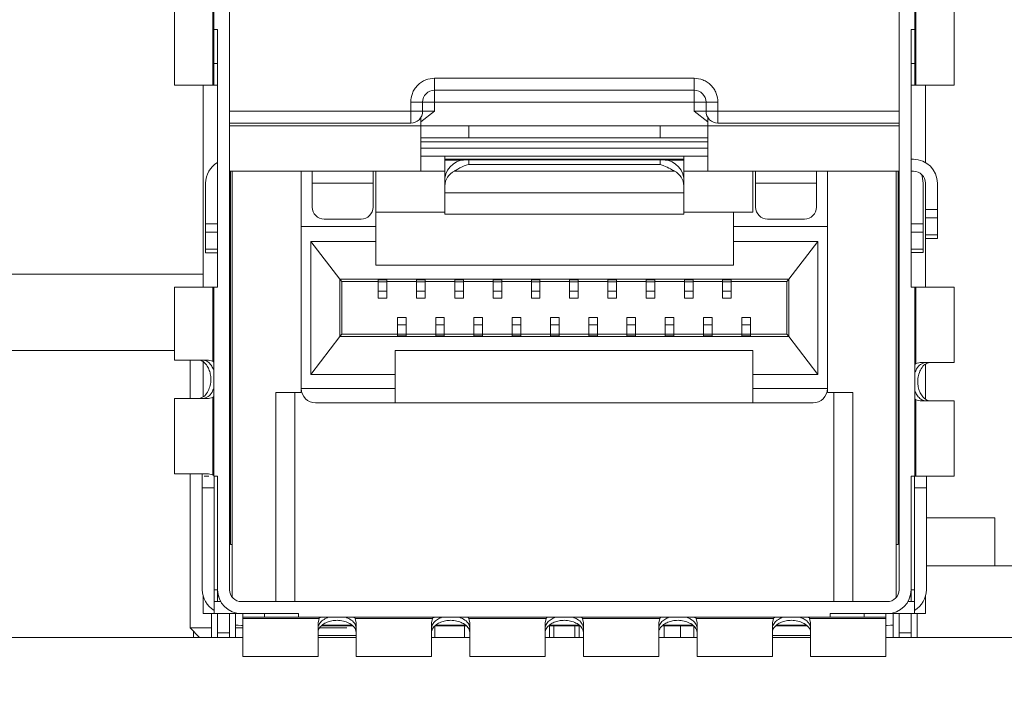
# Model space of a CAD drawing. Header units: millimetres. Extents: x -627 to -39, y 19 to 517.
# Tile 25 of 46: x -350 to -330, y 363 to 377. Entities that reach past the tile are written whole.
import ezdxf

# ---------------------------------------------------------------- set-up
doc = ezdxf.new("R2010")
doc.units = ezdxf.units.MM
doc.layers.get('0').update_dxf_attribs({"lineweight": 20})
doc.layers.add('DIM', color=3, linetype='Continuous', lineweight=20)
doc.styles.get("Standard").update_dxf_attribs({"font": 'gbeitc.shx', "height": 3.5})
doc.dimstyles.new('ISO-25', dxfattribs={"dimtxt": 2.5, "dimasz": 2.5, "dimexe": 1.25, "dimexo": 0.625, "dimtad": 1, "dimtxsty": 'Standard', "dimcen": 2.5, "dimadec": 0, "dimazin": 0, "dimtfac": 1, "dimtmove": 0, "dimatfit": 3, "dimfxl": 0, "dimarcsym": 0})

# ---------------------------------------------------------------- blocks, each defined once
blk = doc.blocks.new('*D93')
at = {"layer": 'Defpoints', "color": 0}
for p in [(-332.098, 390.244), (-307.576, 390.244), (-323.698, 322.644)]:
    blk.add_point(p, dxfattribs=at)
at = {"layer": 'DIM', "color": 0, "lineweight": -2}
for p, q in [((-331.473, 390.244), (-306.326, 390.244)), ((-307.576, 325.144), (-307.576, 387.744)), ((-323.073, 322.644), (-306.326, 322.644))]:
    blk.add_line(p, q, dxfattribs=at)
at = {"layer": 'DIM', "color": 0}
for points in [[(-307.993, 387.744), (-307.16, 387.744), (-307.576, 390.244)], [(-307.993, 325.144), (-307.16, 325.144), (-307.576, 322.644)]]:
    blk.add_solid(points, dxfattribs=at)
at = {"layer": 'DIM', "color": 0, "insert": (-310.17, 356.444), "char_height": 3.5, "attachment_point": 5, "rotation": 90}
blk.add_mtext('67,6', dxfattribs=at)

msp = doc.modelspace()

# ---------------------------------------------------------------- linework, layer by layer
at = {"color": 7, "linetype": 'Continuous', "lineweight": 15}
for p, q in [((-345.823, 374.069), (-345.823, 379.619)), ((-331.823, 379.619), (-331.823, 374.069)), ((-346.151, 379.344), (-346.151, 376.558)), ((-331.495, 376.558), (-331.495, 379.344)), ((-346.973, 376.969), (-346.973, 375.394)), ((-346.175, 375.394), (-346.175, 376.99)), ((-331.472, 376.99), (-331.472, 375.394)), ((-330.673, 375.394), (-330.673, 376.969)), ((-346.151, 376.558), (-346.073, 376.558)), ((-346.151, 376.558), (-346.151, 375.851)), ((-346.073, 376.558), (-346.073, 371.169)), ((-331.573, 376.558), (-331.495, 376.558)), ((-331.573, 376.558), (-331.573, 371.169)), ((-331.495, 375.851), (-331.495, 376.558)), ((-346.151, 375.851), (-346.073, 375.851)), ((-346.151, 375.851), (-346.151, 375.394)), ((-331.573, 375.851), (-331.495, 375.851)), ((-331.495, 375.851), (-331.495, 375.394)), ((-341.536, 375.539), (-336.111, 375.539)), ((-341.536, 375.539), (-341.536, 375.289)), ((-336.111, 375.539), (-336.111, 375.289)), ((-346.973, 375.394), (-346.175, 375.394)), ((-346.373, 371.169), (-346.373, 375.394)), ((-346.151, 375.394), (-346.175, 375.394)), ((-346.073, 375.394), (-346.151, 375.394)), ((-341.536, 375.289), (-336.111, 375.289)), ((-341.536, 375.039), (-341.536, 375.289)), ((-336.111, 375.289), (-336.111, 375.216)), ((-331.573, 375.394), (-331.495, 375.394)), ((-331.495, 375.394), (-331.472, 375.394)), ((-331.472, 375.394), (-330.673, 375.394)), ((-331.273, 373.777), (-331.273, 375.394)), ((-336.111, 375.216), (-336.111, 375.039)), ((-342.036, 374.849), (-342.036, 375.039)), ((-341.786, 375.039), (-342.036, 375.039)), ((-341.786, 374.849), (-341.786, 375.039)), ((-341.786, 375.039), (-341.713, 375.039)), ((-341.713, 375.039), (-341.536, 375.039)), ((-341.536, 375.039), (-341.536, 374.849)), ((-336.111, 375.039), (-341.536, 375.039)), ((-336.111, 375.039), (-335.861, 375.039)), ((-336.111, 374.849), (-336.111, 375.039)), ((-335.611, 375.039), (-335.861, 375.039)), ((-335.861, 375.039), (-335.861, 374.849)), ((-335.611, 375.039), (-335.611, 374.849)), ((-345.823, 374.849), (-342.036, 374.849)), ((-342.036, 374.599), (-342.036, 374.849)), ((-342.036, 374.849), (-341.786, 374.849)), ((-341.536, 374.849), (-341.823, 374.629)), ((-341.823, 374.544), (-341.823, 374.717)), ((-341.536, 374.849), (-341.786, 374.849)), ((-335.823, 374.629), (-336.111, 374.849)), ((-335.861, 374.849), (-336.111, 374.849)), ((-335.861, 374.849), (-335.611, 374.849)), ((-335.823, 374.717), (-335.823, 374.544)), ((-335.611, 374.849), (-335.611, 374.599)), ((-335.611, 374.849), (-331.823, 374.849)), ((-345.823, 374.599), (-342.036, 374.599)), ((-341.823, 374.544), (-345.823, 374.544)), ((-341.823, 373.594), (-341.823, 374.544)), ((-340.823, 374.544), (-341.823, 374.544)), ((-340.823, 374.544), (-340.823, 374.294)), ((-340.823, 374.544), (-336.823, 374.544)), ((-336.823, 374.294), (-336.823, 374.544)), ((-335.823, 374.544), (-336.823, 374.544)), ((-335.823, 373.594), (-335.823, 374.544)), ((-331.823, 374.544), (-335.823, 374.544)), ((-335.611, 374.599), (-331.823, 374.599)), ((-341.823, 374.294), (-340.823, 374.294)), ((-340.823, 374.294), (-336.823, 374.294)), ((-336.823, 374.294), (-335.823, 374.294)), ((-345.823, 364.844), (-345.823, 374.069)), ((-335.823, 374.206), (-341.823, 374.206)), ((-335.823, 374.075), (-341.823, 374.075)), ((-331.823, 374.069), (-331.823, 364.844)), ((-341.823, 373.913), (-335.823, 373.913)), ((-341.323, 373.913), (-341.323, 373.844)), ((-341.323, 373.844), (-336.323, 373.844)), ((-341.323, 373.844), (-341.323, 373.825)), ((-336.323, 373.844), (-336.323, 373.913)), ((-336.323, 373.825), (-336.323, 373.844)), ((-331.573, 373.844), (-331.523, 373.844)), ((-341.323, 373.451), (-341.323, 373.825)), ((-340.823, 373.834), (-340.823, 373.738)), ((-340.823, 373.834), (-336.823, 373.834)), ((-336.823, 373.738), (-340.823, 373.738)), ((-336.823, 373.738), (-336.823, 373.834)), ((-336.323, 373.451), (-336.323, 373.825)), ((-341.823, 373.594), (-345.823, 373.594)), ((-345.803, 373.594), (-345.803, 365.789)), ((-345.765, 373.594), (-345.765, 364.683)), ((-344.323, 372.439), (-344.323, 373.594)), ((-344.093, 373.344), (-344.093, 373.594)), ((-342.823, 373.594), (-342.823, 373.344)), ((-342.763, 372.439), (-342.763, 373.594)), ((-341.323, 373.594), (-341.823, 373.594)), ((-341.323, 373.29), (-341.323, 373.451)), ((-336.523, 373.597), (-341.123, 373.597)), ((-335.823, 373.594), (-336.323, 373.594)), ((-336.323, 373.29), (-336.323, 373.451)), ((-331.823, 373.594), (-335.823, 373.594)), ((-334.883, 373.594), (-334.883, 372.739)), ((-334.823, 373.344), (-334.823, 373.594)), ((-333.553, 373.594), (-333.553, 373.344)), ((-333.323, 372.439), (-333.323, 373.594)), ((-331.882, 364.683), (-331.882, 373.594)), ((-331.843, 373.594), (-331.843, 365.789)), ((-331.573, 373.594), (-331.523, 373.594)), ((-346.323, 372.495), (-346.323, 373.344)), ((-342.823, 373.344), (-344.093, 373.344)), ((-344.093, 372.844), (-344.093, 373.344)), ((-342.823, 373.344), (-342.823, 372.844)), ((-341.323, 373.29), (-341.323, 373.141)), ((-336.323, 373.141), (-336.323, 373.29)), ((-333.553, 373.344), (-334.823, 373.344)), ((-334.823, 372.844), (-334.823, 373.344)), ((-333.553, 373.344), (-333.553, 372.844)), ((-331.323, 372.498), (-331.323, 373.347)), ((-331.273, 372.795), (-331.273, 373.344)), ((-331.023, 373.344), (-331.023, 372.795)), ((-336.323, 373.141), (-341.323, 373.141)), ((-341.323, 373.141), (-341.323, 372.694)), ((-336.323, 372.694), (-336.323, 373.141)), ((-341.323, 372.739), (-342.763, 372.739)), ((-341.323, 372.694), (-336.323, 372.694)), ((-335.283, 372.739), (-336.323, 372.739)), ((-334.883, 372.739), (-335.283, 372.739)), ((-335.283, 372.739), (-335.283, 372.439)), ((-331.273, 372.795), (-331.023, 372.795)), ((-331.273, 372.618), (-331.273, 372.795)), ((-331.273, 372.618), (-331.023, 372.618)), ((-331.273, 372.618), (-331.273, 372.265)), ((-331.023, 372.618), (-331.023, 372.795)), ((-331.023, 372.618), (-331.023, 372.265)), ((-346.073, 372.495), (-346.323, 372.495)), ((-346.323, 372.318), (-346.323, 372.495)), ((-344.323, 369.049), (-344.323, 372.439)), ((-342.763, 372.439), (-344.323, 372.439)), ((-343.843, 372.594), (-343.073, 372.594)), ((-342.763, 372.127), (-342.763, 372.439)), ((-335.283, 372.439), (-335.283, 372.127)), ((-333.323, 372.439), (-335.283, 372.439)), ((-334.573, 372.594), (-333.803, 372.594)), ((-333.323, 372.439), (-333.323, 369.049)), ((-331.573, 372.498), (-331.323, 372.498)), ((-331.323, 372.321), (-331.323, 372.498)), ((-346.073, 372.318), (-346.323, 372.318)), ((-346.323, 371.965), (-346.323, 372.318)), ((-331.573, 372.321), (-331.323, 372.321)), ((-331.323, 371.967), (-331.323, 372.321)), ((-331.273, 372.265), (-331.023, 372.265)), ((-331.273, 372.191), (-331.273, 372.265)), ((-331.023, 372.265), (-331.023, 372.191)), ((-344.125, 372.127), (-342.763, 372.127)), ((-344.125, 369.347), (-344.125, 372.127)), ((-343.518, 371.337), (-344.125, 372.127)), ((-342.763, 372.127), (-342.763, 371.627)), ((-335.283, 372.127), (-333.522, 372.127)), ((-335.283, 371.627), (-335.283, 372.127)), ((-333.522, 372.127), (-334.128, 371.337)), ((-333.522, 372.127), (-333.522, 369.347)), ((-331.273, 372.191), (-331.023, 372.191)), ((-331.273, 371.169), (-331.273, 372.191)), ((-346.323, 371.965), (-346.073, 371.965)), ((-346.323, 371.965), (-346.323, 371.891)), ((-346.073, 371.891), (-346.323, 371.891)), ((-331.573, 371.967), (-331.323, 371.967)), ((-331.323, 371.894), (-331.573, 371.894)), ((-331.323, 371.894), (-331.323, 371.967)), ((-342.763, 371.627), (-335.283, 371.627)), ((-351.273, 371.444), (-346.373, 371.444)), ((-346.973, 371.169), (-346.973, 369.644)), ((-346.973, 371.169), (-346.175, 371.169)), ((-346.175, 369.623), (-346.175, 371.169)), ((-346.151, 371.169), (-346.175, 371.169)), ((-346.151, 371.169), (-346.073, 371.169)), ((-346.151, 371.169), (-346.151, 367.219)), ((-334.128, 371.337), (-343.518, 371.337)), ((-343.518, 371.337), (-343.518, 370.137)), ((-343.473, 371.287), (-343.518, 371.337)), ((-342.713, 371.287), (-343.473, 371.287)), ((-343.473, 370.187), (-343.473, 371.287)), ((-342.533, 371.323), (-342.713, 371.323)), ((-342.713, 371.323), (-342.713, 371.285)), ((-342.713, 371.285), (-342.533, 371.285)), ((-342.713, 371.285), (-342.713, 371.09)), ((-342.533, 371.285), (-342.533, 371.323)), ((-341.913, 371.287), (-342.533, 371.287)), ((-342.533, 371.285), (-342.533, 371.09)), ((-341.733, 371.323), (-341.913, 371.323)), ((-341.913, 371.323), (-341.913, 371.285)), ((-341.913, 371.285), (-341.733, 371.285)), ((-341.913, 371.285), (-341.913, 371.09)), ((-341.733, 371.285), (-341.733, 371.323)), ((-341.113, 371.287), (-341.733, 371.287)), ((-341.733, 371.285), (-341.733, 371.09)), ((-340.933, 371.323), (-341.113, 371.323)), ((-341.113, 371.323), (-341.113, 371.285)), ((-341.113, 371.285), (-340.933, 371.285)), ((-341.113, 371.285), (-341.113, 371.09)), ((-340.933, 371.285), (-340.933, 371.323)), ((-340.313, 371.287), (-340.933, 371.287)), ((-340.933, 371.285), (-340.933, 371.09)), ((-340.133, 371.323), (-340.313, 371.323)), ((-340.313, 371.323), (-340.313, 371.285)), ((-340.313, 371.285), (-340.133, 371.285)), ((-340.313, 371.285), (-340.313, 371.09)), ((-340.133, 371.285), (-340.133, 371.323)), ((-339.513, 371.287), (-340.133, 371.287)), ((-340.133, 371.285), (-340.133, 371.09)), ((-339.333, 371.323), (-339.513, 371.323)), ((-339.513, 371.323), (-339.513, 371.285)), ((-339.513, 371.285), (-339.333, 371.285)), ((-339.513, 371.285), (-339.513, 371.09)), ((-339.333, 371.285), (-339.333, 371.323)), ((-338.713, 371.287), (-339.333, 371.287)), ((-339.333, 371.285), (-339.333, 371.09)), ((-338.533, 371.323), (-338.713, 371.323)), ((-338.713, 371.323), (-338.713, 371.285)), ((-338.713, 371.285), (-338.533, 371.285)), ((-338.713, 371.285), (-338.713, 371.09)), ((-338.533, 371.285), (-338.533, 371.323)), ((-337.913, 371.287), (-338.533, 371.287)), ((-338.533, 371.285), (-338.533, 371.09)), ((-337.733, 371.323), (-337.913, 371.323)), ((-337.913, 371.323), (-337.913, 371.285)), ((-337.913, 371.285), (-337.733, 371.285)), ((-337.913, 371.285), (-337.913, 371.09)), ((-337.733, 371.285), (-337.733, 371.323)), ((-337.113, 371.287), (-337.733, 371.287)), ((-337.733, 371.285), (-337.733, 371.09)), ((-336.933, 371.323), (-337.113, 371.323)), ((-337.113, 371.323), (-337.113, 371.285)), ((-337.113, 371.285), (-336.933, 371.285)), ((-337.113, 371.285), (-337.113, 371.09)), ((-336.933, 371.285), (-336.933, 371.323)), ((-336.313, 371.287), (-336.933, 371.287)), ((-336.933, 371.285), (-336.933, 371.09)), ((-336.133, 371.323), (-336.313, 371.323)), ((-336.313, 371.323), (-336.313, 371.285)), ((-336.313, 371.285), (-336.133, 371.285)), ((-336.313, 371.285), (-336.313, 371.09)), ((-336.133, 371.285), (-336.133, 371.323)), ((-335.513, 371.287), (-336.133, 371.287)), ((-336.133, 371.285), (-336.133, 371.09)), ((-335.333, 371.323), (-335.513, 371.323)), ((-335.513, 371.323), (-335.513, 371.285)), ((-335.513, 371.285), (-335.333, 371.285)), ((-335.513, 371.285), (-335.513, 371.09)), ((-335.333, 371.285), (-335.333, 371.323)), ((-334.173, 371.287), (-335.333, 371.287)), ((-335.333, 371.285), (-335.333, 371.09)), ((-334.128, 371.337), (-334.173, 371.287)), ((-334.173, 371.287), (-334.173, 370.187)), ((-334.128, 370.137), (-334.128, 371.337)), ((-331.495, 371.169), (-331.573, 371.169)), ((-331.495, 367.219), (-331.495, 371.169)), ((-331.495, 371.169), (-331.472, 371.169)), ((-331.472, 371.169), (-331.472, 369.573)), ((-330.673, 371.169), (-331.472, 371.169)), ((-330.673, 369.594), (-330.673, 371.169)), ((-342.713, 371.09), (-342.533, 371.09)), ((-342.713, 371.09), (-342.713, 370.937)), ((-342.533, 371.09), (-342.533, 370.937)), ((-341.913, 371.09), (-341.733, 371.09)), ((-341.913, 371.09), (-341.913, 370.937)), ((-341.733, 371.09), (-341.733, 370.937)), ((-341.113, 371.09), (-340.933, 371.09)), ((-341.113, 371.09), (-341.113, 370.937)), ((-340.933, 371.09), (-340.933, 370.937)), ((-340.313, 371.09), (-340.133, 371.09)), ((-340.313, 371.09), (-340.313, 370.937)), ((-340.133, 371.09), (-340.133, 370.937)), ((-339.513, 371.09), (-339.333, 371.09)), ((-339.513, 371.09), (-339.513, 370.937)), ((-339.333, 371.09), (-339.333, 370.937)), ((-338.713, 371.09), (-338.533, 371.09)), ((-338.713, 371.09), (-338.713, 370.937)), ((-338.533, 371.09), (-338.533, 370.937)), ((-337.913, 371.09), (-337.733, 371.09)), ((-337.913, 371.09), (-337.913, 370.937)), ((-337.733, 371.09), (-337.733, 370.937)), ((-337.113, 371.09), (-336.933, 371.09)), ((-337.113, 371.09), (-337.113, 370.937)), ((-336.933, 371.09), (-336.933, 370.937)), ((-336.313, 371.09), (-336.133, 371.09)), ((-336.313, 371.09), (-336.313, 370.937)), ((-336.133, 371.09), (-336.133, 370.937)), ((-335.513, 371.09), (-335.333, 371.09)), ((-335.513, 371.09), (-335.513, 370.937)), ((-335.333, 371.09), (-335.333, 370.937)), ((-342.713, 370.937), (-342.533, 370.937)), ((-341.913, 370.937), (-341.733, 370.937)), ((-341.113, 370.937), (-340.933, 370.937)), ((-340.313, 370.937), (-340.133, 370.937)), ((-339.513, 370.937), (-339.333, 370.937)), ((-338.713, 370.937), (-338.533, 370.937)), ((-337.913, 370.937), (-337.733, 370.937)), ((-337.113, 370.937), (-336.933, 370.937)), ((-336.313, 370.937), (-336.133, 370.937)), ((-335.513, 370.937), (-335.333, 370.937)), ((-342.133, 370.537), (-342.313, 370.537)), ((-342.313, 370.537), (-342.313, 370.384)), ((-342.133, 370.384), (-342.313, 370.384)), ((-342.313, 370.384), (-342.313, 370.189)), ((-342.133, 370.537), (-342.133, 370.384)), ((-342.133, 370.384), (-342.133, 370.189)), ((-341.333, 370.537), (-341.513, 370.537)), ((-341.513, 370.537), (-341.513, 370.384)), ((-341.333, 370.384), (-341.513, 370.384)), ((-341.513, 370.384), (-341.513, 370.189)), ((-341.333, 370.537), (-341.333, 370.384)), ((-341.333, 370.384), (-341.333, 370.189)), ((-340.533, 370.537), (-340.713, 370.537)), ((-340.713, 370.537), (-340.713, 370.384)), ((-340.533, 370.384), (-340.713, 370.384)), ((-340.713, 370.384), (-340.713, 370.189)), ((-340.533, 370.537), (-340.533, 370.384)), ((-340.533, 370.384), (-340.533, 370.189)), ((-339.733, 370.537), (-339.913, 370.537)), ((-339.913, 370.537), (-339.913, 370.384)), ((-339.733, 370.384), (-339.913, 370.384)), ((-339.913, 370.384), (-339.913, 370.189)), ((-339.733, 370.537), (-339.733, 370.384)), ((-339.733, 370.384), (-339.733, 370.189)), ((-338.933, 370.537), (-339.113, 370.537)), ((-339.113, 370.537), (-339.113, 370.384)), ((-338.933, 370.384), (-339.113, 370.384)), ((-339.113, 370.384), (-339.113, 370.189)), ((-338.933, 370.537), (-338.933, 370.384)), ((-338.933, 370.384), (-338.933, 370.189)), ((-338.133, 370.537), (-338.313, 370.537)), ((-338.313, 370.537), (-338.313, 370.384)), ((-338.133, 370.384), (-338.313, 370.384)), ((-338.313, 370.384), (-338.313, 370.189)), ((-338.133, 370.537), (-338.133, 370.384)), ((-338.133, 370.384), (-338.133, 370.189)), ((-337.333, 370.537), (-337.513, 370.537)), ((-337.513, 370.537), (-337.513, 370.384)), ((-337.333, 370.384), (-337.513, 370.384)), ((-337.513, 370.384), (-337.513, 370.189)), ((-337.333, 370.537), (-337.333, 370.384)), ((-337.333, 370.384), (-337.333, 370.189)), ((-336.533, 370.537), (-336.713, 370.537)), ((-336.713, 370.537), (-336.713, 370.384)), ((-336.533, 370.384), (-336.713, 370.384)), ((-336.713, 370.384), (-336.713, 370.189)), ((-336.533, 370.537), (-336.533, 370.384)), ((-336.533, 370.384), (-336.533, 370.189)), ((-335.733, 370.537), (-335.913, 370.537)), ((-335.913, 370.537), (-335.913, 370.384)), ((-335.733, 370.384), (-335.913, 370.384)), ((-335.913, 370.384), (-335.913, 370.189)), ((-335.733, 370.537), (-335.733, 370.384)), ((-335.733, 370.384), (-335.733, 370.189)), ((-334.933, 370.537), (-335.113, 370.537)), ((-335.113, 370.537), (-335.113, 370.384)), ((-334.933, 370.384), (-335.113, 370.384)), ((-335.113, 370.384), (-335.113, 370.189)), ((-334.933, 370.537), (-334.933, 370.384)), ((-334.933, 370.384), (-334.933, 370.189)), ((-344.125, 369.347), (-343.518, 370.137)), ((-343.518, 370.137), (-343.473, 370.187)), ((-343.518, 370.137), (-334.128, 370.137)), ((-343.473, 370.187), (-342.313, 370.187)), ((-342.133, 370.189), (-342.313, 370.189)), ((-342.313, 370.189), (-342.313, 370.151)), ((-342.313, 370.151), (-342.133, 370.151)), ((-342.133, 370.189), (-342.133, 370.151)), ((-342.133, 370.187), (-341.513, 370.187)), ((-341.333, 370.189), (-341.513, 370.189)), ((-341.513, 370.189), (-341.513, 370.151)), ((-341.513, 370.151), (-341.333, 370.151)), ((-341.333, 370.189), (-341.333, 370.151)), ((-341.333, 370.187), (-340.713, 370.187)), ((-340.713, 370.189), (-340.713, 370.151)), ((-340.533, 370.189), (-340.713, 370.189)), ((-340.713, 370.151), (-340.533, 370.151)), ((-340.533, 370.189), (-340.533, 370.151)), ((-340.533, 370.187), (-339.913, 370.187)), ((-339.913, 370.189), (-339.913, 370.151)), ((-339.733, 370.189), (-339.913, 370.189)), ((-339.913, 370.151), (-339.733, 370.151)), ((-339.733, 370.189), (-339.733, 370.151)), ((-339.733, 370.187), (-339.113, 370.187)), ((-338.933, 370.189), (-339.113, 370.189)), ((-339.113, 370.189), (-339.113, 370.151)), ((-339.113, 370.151), (-338.933, 370.151)), ((-338.933, 370.189), (-338.933, 370.151)), ((-338.933, 370.187), (-338.313, 370.187)), ((-338.313, 370.189), (-338.313, 370.151)), ((-338.133, 370.189), (-338.313, 370.189)), ((-338.313, 370.151), (-338.133, 370.151)), ((-338.133, 370.189), (-338.133, 370.151)), ((-338.133, 370.187), (-337.513, 370.187)), ((-337.513, 370.189), (-337.513, 370.151)), ((-337.333, 370.189), (-337.513, 370.189)), ((-337.513, 370.151), (-337.333, 370.151)), ((-337.333, 370.189), (-337.333, 370.151)), ((-337.333, 370.187), (-336.713, 370.187)), ((-336.713, 370.189), (-336.713, 370.151)), ((-336.533, 370.189), (-336.713, 370.189)), ((-336.713, 370.151), (-336.533, 370.151)), ((-336.533, 370.189), (-336.533, 370.151)), ((-336.533, 370.187), (-335.913, 370.187)), ((-335.913, 370.189), (-335.913, 370.151)), ((-335.733, 370.189), (-335.913, 370.189)), ((-335.913, 370.151), (-335.733, 370.151)), ((-335.733, 370.189), (-335.733, 370.151)), ((-335.733, 370.187), (-335.113, 370.187)), ((-334.933, 370.189), (-335.113, 370.189)), ((-335.113, 370.189), (-335.113, 370.151)), ((-335.113, 370.151), (-334.933, 370.151)), ((-334.933, 370.189), (-334.933, 370.151)), ((-334.933, 370.187), (-334.173, 370.187)), ((-334.173, 370.187), (-334.128, 370.137)), ((-334.128, 370.137), (-333.522, 369.347)), ((-350.673, 369.844), (-346.973, 369.844)), ((-334.883, 369.847), (-342.363, 369.847)), ((-342.363, 369.847), (-342.363, 369.347)), ((-334.883, 369.347), (-334.883, 369.847)), ((-346.973, 369.644), (-346.265, 369.644)), ((-346.648, 369.644), (-346.648, 368.844)), ((-346.373, 368.88), (-346.373, 369.607)), ((-346.265, 369.644), (-346.175, 369.623)), ((-331.472, 369.573), (-331.382, 369.594)), ((-331.382, 369.594), (-330.673, 369.594)), ((-331.273, 368.831), (-331.273, 369.559)), ((-342.363, 369.347), (-344.125, 369.347)), ((-342.363, 369.049), (-342.363, 369.347)), ((-333.522, 369.347), (-334.883, 369.347)), ((-334.883, 369.347), (-334.883, 369.049)), ((-344.857, 368.964), (-344.323, 368.964)), ((-344.323, 369.049), (-342.363, 369.049)), ((-344.323, 368.964), (-344.323, 369.049)), ((-342.363, 368.749), (-342.363, 369.049)), ((-334.883, 369.049), (-333.323, 369.049)), ((-334.883, 369.049), (-334.883, 368.749)), ((-333.323, 369.049), (-333.323, 368.964)), ((-333.323, 368.964), (-332.79, 368.964)), ((-346.973, 368.844), (-346.973, 367.269)), ((-346.265, 368.844), (-346.973, 368.844)), ((-346.175, 368.865), (-346.265, 368.844)), ((-346.175, 367.248), (-346.175, 368.865)), ((-344.023, 368.749), (-342.363, 368.749)), ((-342.363, 368.749), (-334.883, 368.749)), ((-334.883, 368.749), (-333.623, 368.749)), ((-331.382, 368.794), (-331.472, 368.815)), ((-331.472, 368.815), (-331.472, 367.219)), ((-330.673, 368.794), (-331.382, 368.794)), ((-330.673, 367.219), (-330.673, 368.794)), ((-346.973, 367.269), (-346.265, 367.269)), ((-346.648, 367.269), (-346.648, 364.044)), ((-346.393, 367.269), (-346.393, 366.974)), ((-346.265, 367.269), (-346.175, 367.248)), ((-346.351, 367.219), (-346.258, 367.219)), ((-346.152, 367.219), (-346.151, 367.219)), ((-346.073, 367.219), (-346.151, 367.219)), ((-346.143, 367.219), (-346.143, 366.974)), ((-346.073, 367.219), (-346.073, 364.844)), ((-331.573, 364.844), (-331.573, 367.219)), ((-331.573, 367.219), (-331.495, 367.219)), ((-331.503, 367.219), (-331.503, 366.974)), ((-331.472, 367.219), (-331.495, 367.219)), ((-331.472, 367.219), (-330.673, 367.219)), ((-331.253, 366.974), (-331.253, 367.219)), ((-346.393, 364.844), (-346.393, 366.974)), ((-346.393, 366.974), (-346.143, 366.974)), ((-346.143, 366.974), (-346.143, 364.594)), ((-331.503, 366.974), (-331.503, 364.594)), ((-331.253, 366.974), (-331.503, 366.974)), ((-331.253, 364.844), (-331.253, 366.974)), ((-331.253, 366.344), (-329.823, 366.344)), ((-329.823, 366.344), (-329.823, 365.344)), ((-345.803, 365.789), (-345.765, 365.789)), ((-331.882, 365.789), (-331.843, 365.789)), ((-331.253, 365.344), (-324.963, 365.344)), ((-346.073, 364.694), (-346.073, 364.844)), ((-331.573, 364.844), (-331.573, 364.694)), ((-346.373, 364.704), (-346.373, 364.344)), ((-346.143, 364.594), (-346.143, 364.344)), ((-346.143, 364.594), (-346.006, 364.594)), ((-346.073, 364.694), (-346.05, 364.694)), ((-346.073, 364.594), (-346.073, 364.694)), ((-332.073, 364.594), (-345.573, 364.594)), ((-331.64, 364.594), (-331.503, 364.594)), ((-331.596, 364.694), (-331.573, 364.694)), ((-331.573, 364.694), (-331.573, 364.594)), ((-331.503, 364.344), (-331.503, 364.594)), ((-331.273, 364.344), (-331.273, 364.704)), ((-346.373, 364.344), (-346.198, 364.344)), ((-346.198, 364.344), (-346.198, 363.844)), ((-346.143, 364.344), (-346.198, 364.344)), ((-345.573, 364.344), (-346.143, 364.344)), ((-346.073, 363.944), (-346.073, 364.344)), ((-345.823, 364.344), (-345.823, 363.944)), ((-345.698, 363.844), (-345.698, 364.344)), ((-345.573, 364.344), (-344.384, 364.344)), ((-345.548, 364.266), (-345.548, 364.344)), ((-345.548, 364.266), (-345.091, 364.266)), ((-345.548, 364.243), (-345.548, 364.266)), ((-343.952, 364.243), (-345.548, 364.243)), ((-345.548, 364.243), (-345.548, 363.444)), ((-345.091, 364.344), (-345.091, 364.266)), ((-345.091, 364.266), (-344.384, 364.266)), ((-344.384, 364.344), (-344.384, 364.266)), ((-344.384, 364.266), (-333.263, 364.266)), ((-343.973, 364.153), (-343.952, 364.243)), ((-343.194, 364.243), (-343.173, 364.153)), ((-341.577, 364.243), (-343.194, 364.243)), ((-341.598, 364.153), (-341.577, 364.243)), ((-340.819, 364.243), (-340.798, 364.153)), ((-339.202, 364.243), (-340.819, 364.243)), ((-339.223, 364.153), (-339.202, 364.243)), ((-338.444, 364.243), (-338.423, 364.153)), ((-336.827, 364.243), (-338.444, 364.243)), ((-336.848, 364.153), (-336.827, 364.243)), ((-336.069, 364.243), (-336.048, 364.153)), ((-334.452, 364.243), (-336.069, 364.243)), ((-334.473, 364.153), (-334.452, 364.243)), ((-333.694, 364.243), (-333.673, 364.153)), ((-332.098, 364.243), (-333.694, 364.243)), ((-333.263, 364.266), (-333.263, 364.344)), ((-333.263, 364.344), (-332.073, 364.344)), ((-333.263, 364.266), (-332.555, 364.266)), ((-332.555, 364.266), (-332.555, 364.344)), ((-332.555, 364.266), (-332.098, 364.266)), ((-332.098, 364.344), (-332.098, 364.266)), ((-332.098, 364.266), (-332.098, 364.243)), ((-332.098, 363.444), (-332.098, 364.243)), ((-332.073, 364.344), (-331.503, 364.344)), ((-331.948, 364.344), (-331.948, 363.844)), ((-331.823, 363.944), (-331.823, 364.344)), ((-331.573, 364.344), (-331.573, 363.944)), ((-331.448, 364.344), (-331.503, 364.344)), ((-331.448, 363.844), (-331.448, 364.344)), ((-331.448, 364.344), (-331.273, 364.344)), ((-346.448, 363.844), (-346.648, 364.044)), ((-346.648, 364.044), (-346.198, 364.044)), ((-346.573, 363.969), (-346.573, 363.844)), ((-345.698, 364.101), (-345.653, 364.101)), ((-345.698, 364.044), (-345.548, 364.044)), ((-345.573, 364.094), (-345.548, 364.094)), ((-343.973, 363.444), (-343.973, 364.153)), ((-343.937, 364.044), (-343.373, 364.044)), ((-343.255, 364.089), (-343.896, 364.089)), ((-343.267, 364.101), (-343.882, 364.101)), ((-343.173, 364.153), (-343.173, 363.444)), ((-341.598, 363.444), (-341.598, 364.153)), ((-341.533, 363.844), (-341.533, 364.089)), ((-340.879, 364.089), (-341.521, 364.089)), ((-340.892, 364.101), (-341.507, 364.101)), ((-340.913, 364.089), (-340.913, 363.844)), ((-340.798, 364.153), (-340.798, 363.444)), ((-339.223, 363.444), (-339.223, 364.153)), ((-338.504, 364.089), (-339.146, 364.089)), ((-339.133, 363.844), (-339.133, 364.089)), ((-338.517, 364.101), (-339.132, 364.101)), ((-339.04, 364.089), (-339.04, 363.844)), ((-338.607, 363.844), (-338.607, 364.089)), ((-338.513, 364.089), (-338.513, 363.844)), ((-338.423, 364.153), (-338.423, 363.444)), ((-336.848, 363.444), (-336.848, 364.153)), ((-336.129, 364.089), (-336.771, 364.089)), ((-336.142, 364.101), (-336.757, 364.101)), ((-336.733, 363.844), (-336.733, 364.089)), ((-336.393, 364.089), (-336.393, 363.844)), ((-336.113, 364.089), (-336.113, 363.844)), ((-336.048, 364.153), (-336.048, 363.444)), ((-334.473, 363.444), (-334.473, 364.153)), ((-333.754, 364.089), (-334.396, 364.089)), ((-333.767, 364.101), (-334.382, 364.101)), ((-333.673, 364.153), (-333.673, 363.444)), ((-332.073, 364.094), (-332.098, 364.094)), ((-331.993, 364.101), (-331.948, 364.101)), ((-352.098, 363.844), (-345.548, 363.844)), ((-346.073, 363.944), (-345.823, 363.944)), ((-346.073, 363.844), (-346.073, 363.944)), ((-345.823, 363.944), (-345.823, 363.844)), ((-343.973, 363.844), (-343.173, 363.844)), ((-341.598, 363.844), (-340.798, 363.844)), ((-339.223, 363.844), (-338.423, 363.844)), ((-336.848, 363.844), (-336.048, 363.844)), ((-334.473, 363.844), (-333.673, 363.844)), ((-332.098, 363.844), (-322.823, 363.844)), ((-331.823, 363.844), (-331.823, 363.944)), ((-331.823, 363.944), (-331.573, 363.944)), ((-331.573, 363.944), (-331.573, 363.844)), ((-345.548, 363.444), (-343.973, 363.444)), ((-343.173, 363.444), (-341.598, 363.444)), ((-340.798, 363.444), (-339.223, 363.444)), ((-338.423, 363.444), (-336.848, 363.444)), ((-336.048, 363.444), (-334.473, 363.444)), ((-333.673, 363.444), (-332.098, 363.444))]:
    msp.add_line(p, q, dxfattribs=at)
at = {"color": 8, "linetype": 'Continuous', "lineweight": 15}
for p, q in [((-340.931, 373.825), (-341.323, 373.825)), ((-336.323, 373.825), (-336.716, 373.825)), ((-344.857, 364.594), (-344.857, 368.964)), ((-344.458, 364.594), (-344.458, 368.964)), ((-333.188, 368.964), (-333.188, 364.594)), ((-332.79, 368.964), (-332.79, 364.594)), ((-346.073, 364.844), (-346.143, 364.844)), ((-331.573, 364.844), (-331.503, 364.844)), ((-343.173, 363.889), (-343.973, 363.889)), ((-333.673, 363.889), (-334.473, 363.889))]:
    msp.add_line(p, q, dxfattribs=at)
at = {"color": 7, "linetype": 'Continuous', "lineweight": 15, "flags": 128}
for points in [[(-345.698, 364.11), (-345.641, 364.099), (-345.573, 364.094)], [(-332.073, 364.094), (-332.006, 364.099), (-331.948, 364.11)]]:
    msp.add_lwpolyline(points, dxfattribs=at)
at = {"color": 7, "linetype": 'Continuous', "lineweight": 15}
for centre, radius, start, end in [((-341.536, 375.039), 0.25, 90, 180), ((-336.111, 375.039), 0.25, 0, 90), ((-342.036, 374.849), 0.25, 270, 315), ((-342.036, 374.849), 0.25, 315, 0), ((-335.611, 374.849), 0.25, 180, 225), ((-335.611, 374.849), 0.25, 225, 270), ((-331.523, 373.344), 0.5, 0, 90), ((-345.823, 373.344), 0.5, 120, 180), ((-340.875, 373.384), 0.453, 83.4644, 171.4575), ((-336.772, 373.384), 0.453, 8.5425, 96.5356), ((-340.96, 373.272), 0.363, 116.6472, 177.1013), ((-336.686, 373.272), 0.363, 2.8987, 63.3528), ((-331.523, 373.344), 0.25, 0, 90), ((-331.821, 373.347), 0.497, 0, 21.9761), ((-343.843, 372.844), 0.25, 180, 270), ((-343.073, 372.844), 0.25, 270, 0), ((-334.573, 372.844), 0.25, 180, 270), ((-333.803, 372.844), 0.25, 270, 0), ((-344.023, 369.049), 0.3, 180, 270), ((-333.623, 369.049), 0.3, 270, 0), ((-345.893, 364.844), 0.5, 180, 240), ((-345.573, 364.844), 0.5, 180, 270), ((-345.573, 364.844), 0.25, 180, 270), ((-332.073, 364.844), 0.25, 270, 0), ((-332.073, 364.844), 0.5, 270, 0), ((-331.753, 364.844), 0.5, 300, 0)]:
    msp.add_arc(centre, radius, start, end, dxfattribs=at)
for points, knots in [([(-342.036, 375.039), (-342.029, 375.102), (-342.019, 375.199), (-341.957, 375.316), (-341.892, 375.395), (-341.812, 375.46), (-341.696, 375.522), (-341.599, 375.532), (-341.536, 375.539)], [0, 0, 0, 0, 0.239443, 0.369379, 0.5, 0.629936, 0.760557, 1, 1, 1, 1]), ([(-336.111, 375.539), (-336.048, 375.532), (-335.951, 375.522), (-335.834, 375.46), (-335.755, 375.395), (-335.69, 375.316), (-335.628, 375.199), (-335.618, 375.102), (-335.611, 375.039)], [0, 0, 0, 0, 0.239443, 0.369379, 0.5, 0.629936, 0.760557, 1, 1, 1, 1]), ([(-340.823, 373.738), (-340.825, 373.737), (-340.886, 373.72), (-340.976, 373.681), (-341.074, 373.626), (-341.111, 373.604), (-341.123, 373.597)], [0, 0, 0, 0, 0.013233, 0.595284, 0.868127, 1, 1, 1, 1]), ([(-336.523, 373.597), (-336.549, 373.612), (-336.618, 373.652), (-336.72, 373.703), (-336.794, 373.729), (-336.822, 373.737), (-336.823, 373.738)], [0, 0, 0, 0, 0.277151, 0.73004, 0.986777, 1, 1, 1, 1]), ([(-346.464, 368.844), (-346.43, 368.852), (-346.367, 368.866), (-346.286, 368.962), (-346.233, 369.08), (-346.21, 369.206), (-346.216, 369.328), (-346.244, 369.435), (-346.29, 369.53), (-346.356, 369.606), (-346.417, 369.641), (-346.454, 369.643), (-346.464, 369.644)], [0, 0, 0, 0, 0.14968, 0.279253, 0.377491, 0.476289, 0.561608, 0.642697, 0.731122, 0.834171, 0.953817, 1, 1, 1, 1]), ([(-346.151, 369.431), (-346.165, 369.462), (-346.195, 369.529), (-346.262, 369.604), (-346.325, 369.64), (-346.363, 369.643), (-346.375, 369.644)], [0, 0, 0, 0, 0.2351037, 0.5231787, 0.860048, 1, 1, 1, 1]), ([(-346.151, 369.591), (-346.152, 369.598), (-346.154, 369.611), (-346.168, 369.619), (-346.175, 369.623)], [0, 0, 0, 0, 0.544595, 1, 1, 1, 1]), ([(-331.272, 369.594), (-331.306, 369.586), (-331.37, 369.572), (-331.452, 369.484), (-331.483, 369.405), (-331.495, 369.376)], [0, 0, 0, 0, 0.416163, 0.781143, 1, 1, 1, 1]), ([(-331.495, 369.541), (-331.494, 369.548), (-331.492, 369.561), (-331.478, 369.569), (-331.472, 369.573)], [0, 0, 0, 0, 0.544595, 1, 1, 1, 1]), ([(-331.183, 369.594), (-331.217, 369.586), (-331.28, 369.572), (-331.361, 369.476), (-331.414, 369.358), (-331.437, 369.233), (-331.431, 369.11), (-331.403, 369.003), (-331.356, 368.909), (-331.291, 368.832), (-331.23, 368.798), (-331.193, 368.795), (-331.183, 368.794)], [0, 0, 0, 0, 0.1496803, 0.279253, 0.3774907, 0.4762894, 0.561608, 0.642697, 0.7311223, 0.834171, 0.9538171, 1, 1, 1, 1]), ([(-346.375, 368.844), (-346.34, 368.852), (-346.276, 368.867), (-346.195, 368.954), (-346.163, 369.033), (-346.151, 369.062)], [0, 0, 0, 0, 0.416163, 0.781143, 1, 1, 1, 1]), ([(-331.495, 369.007), (-331.482, 368.977), (-331.452, 368.909), (-331.385, 368.835), (-331.322, 368.798), (-331.283, 368.795), (-331.272, 368.794)], [0, 0, 0, 0, 0.235104, 0.523179, 0.860048, 1, 1, 1, 1]), ([(-346.151, 368.898), (-346.152, 368.89), (-346.154, 368.877), (-346.168, 368.869), (-346.175, 368.865)], [0, 0, 0, 0, 0.544595, 1, 1, 1, 1]), ([(-331.472, 368.815), (-331.479, 368.819), (-331.493, 368.828), (-331.495, 368.841), (-331.495, 368.848)], [0, 0, 0, 0, 0.5156658, 1, 1, 1, 1]), ([(-346.152, 367.219), (-346.153, 367.225), (-346.156, 367.237), (-346.168, 367.244), (-346.175, 367.248)], [0, 0, 0, 0, 0.501579, 1, 1, 1, 1]), ([(-343.76, 364.266), (-343.791, 364.253), (-343.859, 364.223), (-343.933, 364.156), (-343.969, 364.092), (-343.972, 364.054), (-343.973, 364.043)], [0, 0, 0, 0, 0.235104, 0.523179, 0.860048, 1, 1, 1, 1]), ([(-343.173, 363.954), (-343.181, 363.987), (-343.195, 364.05), (-343.291, 364.131), (-343.409, 364.184), (-343.535, 364.207), (-343.657, 364.201), (-343.765, 364.174), (-343.859, 364.127), (-343.935, 364.062), (-343.97, 364), (-343.973, 363.964), (-343.973, 363.954)], [0, 0, 0, 0, 0.14968, 0.279253, 0.377491, 0.476289, 0.561608, 0.642697, 0.731122, 0.834171, 0.953817, 1, 1, 1, 1]), ([(-343.952, 364.243), (-343.948, 364.25), (-343.94, 364.264), (-343.926, 364.265), (-343.92, 364.266)], [0, 0, 0, 0, 0.515666, 1, 1, 1, 1]), ([(-343.173, 364.043), (-343.181, 364.077), (-343.196, 364.141), (-343.284, 364.223), (-343.362, 364.254), (-343.391, 364.266)], [0, 0, 0, 0, 0.416163, 0.781143, 1, 1, 1, 1]), ([(-343.227, 364.266), (-343.22, 364.265), (-343.206, 364.263), (-343.198, 364.249), (-343.194, 364.243)], [0, 0, 0, 0, 0.544595, 1, 1, 1, 1]), ([(-341.385, 364.266), (-341.416, 364.253), (-341.484, 364.223), (-341.558, 364.156), (-341.594, 364.092), (-341.597, 364.054), (-341.598, 364.043)], [0, 0, 0, 0, 0.235104, 0.523179, 0.860048, 1, 1, 1, 1]), ([(-340.798, 363.954), (-340.806, 363.987), (-340.82, 364.05), (-340.916, 364.131), (-341.034, 364.184), (-341.16, 364.207), (-341.282, 364.201), (-341.39, 364.174), (-341.484, 364.127), (-341.56, 364.062), (-341.595, 364), (-341.598, 363.964), (-341.598, 363.954)], [0, 0, 0, 0, 0.14968, 0.279253, 0.377491, 0.476289, 0.561608, 0.642697, 0.731122, 0.834171, 0.953817, 1, 1, 1, 1]), ([(-341.577, 364.243), (-341.573, 364.25), (-341.565, 364.264), (-341.551, 364.265), (-341.545, 364.266)], [0, 0, 0, 0, 0.5156658, 1, 1, 1, 1]), ([(-340.798, 364.043), (-340.806, 364.077), (-340.821, 364.141), (-340.909, 364.223), (-340.987, 364.254), (-341.016, 364.266)], [0, 0, 0, 0, 0.416163, 0.781143, 1, 1, 1, 1]), ([(-340.852, 364.266), (-340.845, 364.265), (-340.831, 364.263), (-340.823, 364.249), (-340.819, 364.243)], [0, 0, 0, 0, 0.544595, 1, 1, 1, 1]), ([(-339.01, 364.266), (-339.041, 364.253), (-339.109, 364.223), (-339.183, 364.156), (-339.219, 364.092), (-339.222, 364.054), (-339.223, 364.043)], [0, 0, 0, 0, 0.235104, 0.523179, 0.860048, 1, 1, 1, 1]), ([(-338.423, 363.954), (-338.431, 363.987), (-338.445, 364.05), (-338.541, 364.131), (-338.659, 364.184), (-338.785, 364.207), (-338.907, 364.201), (-339.015, 364.174), (-339.109, 364.127), (-339.185, 364.062), (-339.22, 364), (-339.223, 363.964), (-339.223, 363.954)], [0, 0, 0, 0, 0.14968, 0.279253, 0.377491, 0.476289, 0.561608, 0.642697, 0.731122, 0.834171, 0.953817, 1, 1, 1, 1]), ([(-339.202, 364.243), (-339.198, 364.25), (-339.19, 364.264), (-339.176, 364.265), (-339.17, 364.266)], [0, 0, 0, 0, 0.515666, 1, 1, 1, 1]), ([(-338.423, 364.043), (-338.431, 364.077), (-338.446, 364.141), (-338.534, 364.223), (-338.612, 364.254), (-338.641, 364.266)], [0, 0, 0, 0, 0.416163, 0.781143, 1, 1, 1, 1]), ([(-338.477, 364.266), (-338.47, 364.265), (-338.456, 364.263), (-338.448, 364.249), (-338.444, 364.243)], [0, 0, 0, 0, 0.544595, 1, 1, 1, 1]), ([(-336.635, 364.266), (-336.666, 364.253), (-336.734, 364.223), (-336.808, 364.156), (-336.844, 364.092), (-336.847, 364.054), (-336.848, 364.043)], [0, 0, 0, 0, 0.235104, 0.523179, 0.860048, 1, 1, 1, 1]), ([(-336.048, 363.954), (-336.056, 363.987), (-336.07, 364.05), (-336.166, 364.131), (-336.284, 364.184), (-336.41, 364.207), (-336.532, 364.201), (-336.64, 364.174), (-336.734, 364.127), (-336.81, 364.062), (-336.845, 364), (-336.848, 363.964), (-336.848, 363.954)], [0, 0, 0, 0, 0.14968, 0.279253, 0.377491, 0.476289, 0.561608, 0.642697, 0.731122, 0.834171, 0.953817, 1, 1, 1, 1]), ([(-336.827, 364.243), (-336.823, 364.25), (-336.815, 364.264), (-336.801, 364.265), (-336.795, 364.266)], [0, 0, 0, 0, 0.5156658, 1, 1, 1, 1]), ([(-336.048, 364.043), (-336.056, 364.077), (-336.071, 364.141), (-336.159, 364.223), (-336.237, 364.254), (-336.266, 364.266)], [0, 0, 0, 0, 0.416163, 0.781143, 1, 1, 1, 1]), ([(-336.102, 364.266), (-336.095, 364.265), (-336.081, 364.263), (-336.073, 364.249), (-336.069, 364.243)], [0, 0, 0, 0, 0.544595, 1, 1, 1, 1]), ([(-334.26, 364.266), (-334.291, 364.253), (-334.359, 364.223), (-334.433, 364.156), (-334.469, 364.092), (-334.472, 364.054), (-334.473, 364.043)], [0, 0, 0, 0, 0.235104, 0.523179, 0.860048, 1, 1, 1, 1]), ([(-333.673, 363.954), (-333.681, 363.987), (-333.695, 364.05), (-333.791, 364.131), (-333.909, 364.184), (-334.035, 364.207), (-334.157, 364.201), (-334.265, 364.174), (-334.359, 364.127), (-334.435, 364.062), (-334.47, 364), (-334.473, 363.964), (-334.473, 363.954)], [0, 0, 0, 0, 0.14968, 0.279253, 0.377491, 0.476289, 0.561608, 0.642697, 0.731122, 0.834171, 0.953817, 1, 1, 1, 1]), ([(-334.452, 364.243), (-334.448, 364.25), (-334.44, 364.264), (-334.426, 364.265), (-334.42, 364.266)], [0, 0, 0, 0, 0.515666, 1, 1, 1, 1]), ([(-333.673, 364.043), (-333.681, 364.077), (-333.696, 364.141), (-333.784, 364.223), (-333.862, 364.254), (-333.891, 364.266)], [0, 0, 0, 0, 0.416163, 0.781143, 1, 1, 1, 1]), ([(-333.727, 364.266), (-333.72, 364.265), (-333.706, 364.263), (-333.698, 364.249), (-333.694, 364.243)], [0, 0, 0, 0, 0.544595, 1, 1, 1, 1])]:
    msp.add_open_spline(points, degree=3, knots=knots, dxfattribs=at)

# ---------------------------------------------------------------- dimensions: what is measured, and where the dimension line sits
at = {"layer": 'DIM'}
dim = msp.add_linear_dim(base=(-307.576, 390.244), p1=(-323.698, 322.644), p2=(-332.098, 390.244), angle=90, dimstyle='ISO-25', dxfattribs=at)
dim.commit()
dim.dimension.update_dxf_attribs({"geometry": '*D93', "text_midpoint": (-310.17, 356.444)})

doc.saveas('drawing.dxf')
